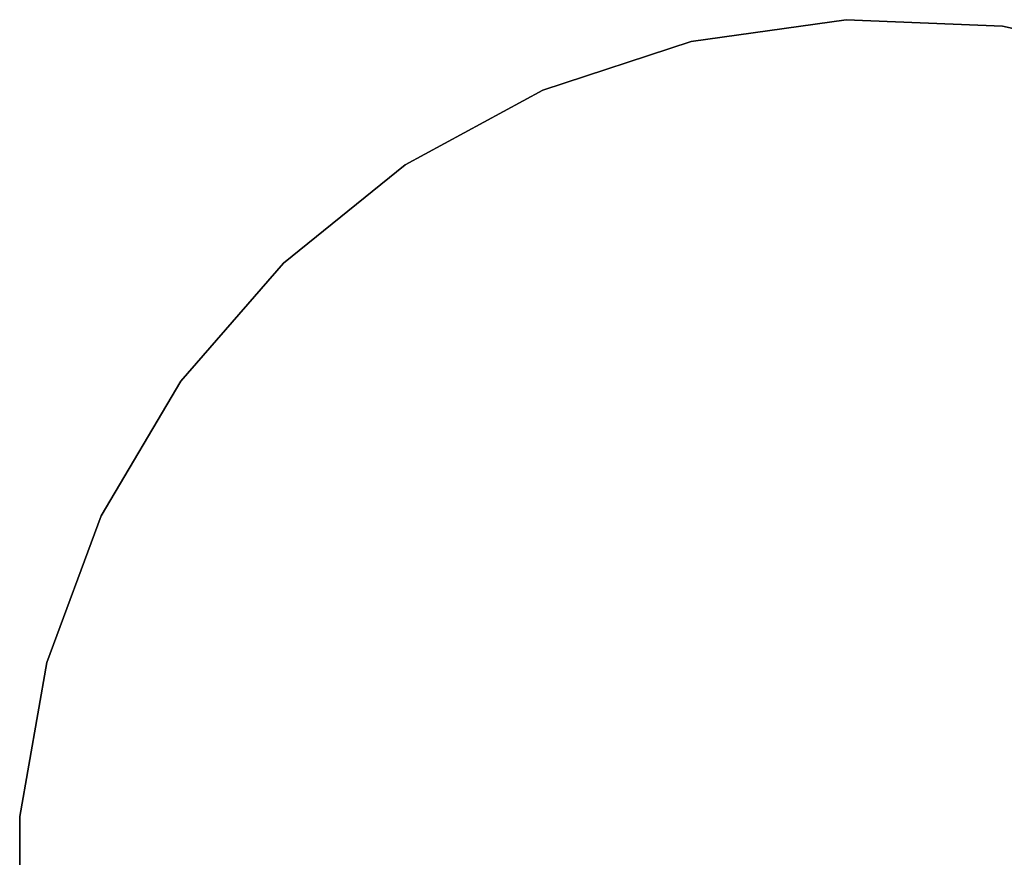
# Model space of a CAD drawing. Extents: x -189 to 189, y -189 to 189.
# Tile 247 of 256: x -7.46 to 1.01, y 0.28 to 7.48. Entities that reach past the tile are written whole.
import ezdxf

# ---------------------------------------------------------------- set-up
doc = ezdxf.new("R2010")
doc.units = 0
doc.header["$LTSCALE"] = 25.4
doc.layers.get('0').update_dxf_attribs({"linetype": 'CONTINUOUS'})

# ---------------------------------------------------------------- blocks, each defined once
blk = doc.blocks.new('CAMELEON-KENAI-C-12244_STL')
at = {"color": 0}
for p, q in [((-0.3524, 7.4849, -1), (-1.684, 7.2988, -1)), ((-1.684, 7.2988), (-0.3524, 7.4849)), ((-1.684, 7.2988), (-0.3524, 7.4849)), ((-0.3524, 7.4849, -1), (-1.684, 7.2988, -1)), ((0.9911, 7.4302, -1), (-0.3524, 7.4849, -1)), ((-0.3524, 7.4849), (0.9911, 7.4302)), ((-0.3524, 7.4849, -1), (-0.3524, 7.4849)), ((-0.3524, 7.4849), (0.9911, 7.4302)), ((-0.3524, 7.4849, -1), (-0.3524, 7.4849)), ((0.9911, 7.4302, -1), (-0.3524, 7.4849, -1)), ((2.3032, 7.1364, -1), (0.9911, 7.4302, -1)), ((0.9911, 7.4302), (2.3032, 7.1364)), ((0.9911, 7.4302), (2.3032, 7.1364)), ((0.9911, 7.4302), (0.9911, 7.4302, -1)), ((2.3032, 7.1364, -1), (0.9911, 7.4302, -1)), ((0.9911, 7.4302), (0.9911, 7.4302, -1)), ((-1.684, 7.2988, -1), (-2.9611, 6.878, -1)), ((-2.9611, 6.878), (-1.684, 7.2988)), ((-2.9611, 6.878), (-1.684, 7.2988)), ((-1.684, 7.2988, -1), (-2.9611, 6.878, -1)), ((-1.684, 7.2988), (-1.684, 7.2988, -1)), ((-1.684, 7.2988), (-1.684, 7.2988, -1)), ((-2.9611, 6.878, -1), (-4.1424, 6.2359, -1)), ((-4.1424, 6.2359), (-2.9611, 6.878)), ((-4.1424, 6.2359), (-2.9611, 6.878)), ((-2.9611, 6.878, -1), (-4.1424, 6.2359, -1)), ((-2.9611, 6.878), (-2.9611, 6.878, -1)), ((-2.9611, 6.878), (-2.9611, 6.878, -1)), ((-4.1424, 6.2359, -1), (-5.1901, 5.3931, -1)), ((-5.1901, 5.3931), (-4.1424, 6.2359)), ((-5.1901, 5.3931), (-4.1424, 6.2359)), ((-4.1424, 6.2359, -1), (-5.1901, 5.3931, -1)), ((-4.1424, 6.2359), (-4.1424, 6.2359, -1)), ((-4.1424, 6.2359), (-4.1424, 6.2359, -1)), ((-5.1901, 5.3931, -1), (-6.0706, 4.3769, -1)), ((-6.0706, 4.3769), (-5.1901, 5.3931)), ((-6.0706, 4.3769), (-5.1901, 5.3931)), ((-5.1901, 5.3931, -1), (-6.0706, 4.3769, -1)), ((-5.1901, 5.3931), (-5.1901, 5.3931, -1)), ((-5.1901, 5.3931), (-5.1901, 5.3931, -1)), ((-6.0706, 4.3769, -1), (-6.7554, 3.2197, -1)), ((-6.7554, 3.2197), (-6.0706, 4.3769)), ((-6.7554, 3.2197), (-6.0706, 4.3769)), ((-6.0706, 4.3769, -1), (-6.7554, 3.2197, -1)), ((-6.0706, 4.3769), (-6.0706, 4.3769, -1)), ((-6.0706, 4.3769), (-6.0706, 4.3769, -1)), ((-6.7554, 3.2197, -1), (-7.2226, 1.9589, -1)), ((-7.2226, 1.9589), (-6.7554, 3.2197)), ((-7.2226, 1.9589), (-6.7554, 3.2197)), ((-6.7554, 3.2197, -1), (-7.2226, 1.9589, -1)), ((-6.7554, 3.2197), (-6.7554, 3.2197, -1)), ((-6.7554, 3.2197), (-6.7554, 3.2197, -1)), ((-7.2226, 1.9589, -1), (-7.4571, 0.6349, -1)), ((-7.4571, 0.6349), (-7.2226, 1.9589)), ((-7.4571, 0.6349), (-7.2226, 1.9589)), ((-7.2226, 1.9589, -1), (-7.4571, 0.6349, -1)), ((-7.2226, 1.9589), (-7.2226, 1.9589, -1)), ((-7.2226, 1.9589), (-7.2226, 1.9589, -1)), ((-7.4571, 0.6349, -1), (-7.4515, -0.7096, -1)), ((-7.4515, -0.7096), (-7.4571, 0.6349)), ((-7.4571, 0.6349), (-7.4571, 0.6349, -1)), ((-7.4571, 0.6349), (-7.4571, 0.6349, -1)), ((-7.4515, -0.7096), (-7.4571, 0.6349)), ((-7.4571, 0.6349, -1), (-7.4515, -0.7096, -1))]:
    blk.add_line(p, q, dxfattribs=at)

msp = doc.modelspace()

# ---------------------------------------------------------------- block references
at = {"color": 0}
msp.add_blockref('CAMELEON-KENAI-C-12244_STL', (0, 0), dxfattribs=at)

doc.saveas('drawing.dxf')
